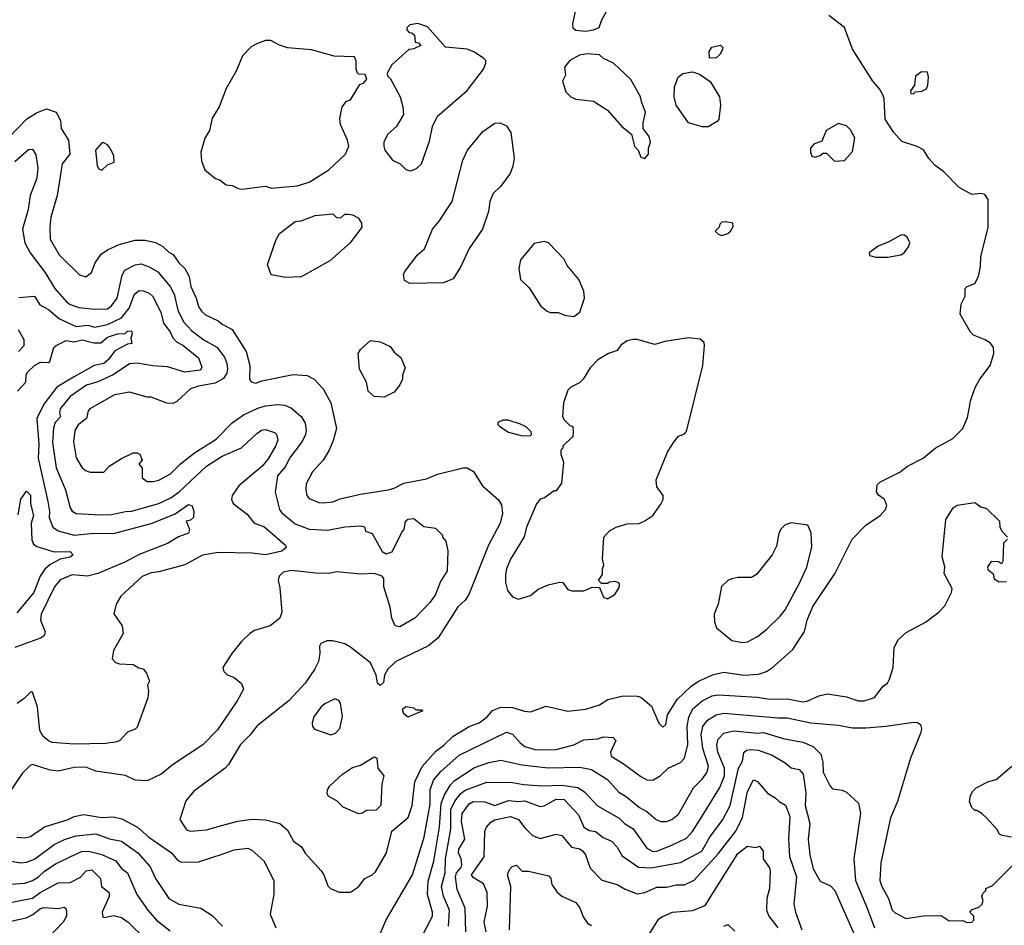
# Model space of a CAD drawing. Extents: x 1793424 to 1900092, y 321114 to 470632.
# Tile 235 of 256: x 1842490 to 1847474, y 441859 to 446446. Entities that reach past the tile are written whole.
import ezdxf

# ---------------------------------------------------------------- set-up
doc = ezdxf.new("R2010")
doc.units = 0

msp = doc.modelspace()

# ---------------------------------------------------------------- linework, layer by layer
at = {"layer": '0CON05XD'}
for points in [[(1845355, 446387.5), (1845395, 446393.8), (1845423.6, 446406.4), (1845436.7, 446445), (1845480, 446525), (1845477, 446547), (1845445, 446612.5), (1845395, 446642.5), (1845345, 446617.5), (1845316.7, 446575), (1845306.7, 446545), (1845303.6, 446496.4), (1845287.5, 446425), (1845290, 446405), (1845305, 446392.5), (1845355, 446387.5)], [(1842430.8, 445845), (1842526.3, 445943.7), (1842575.5, 445974.5), (1842625, 445994), (1842675, 445978), (1842695.6, 445935.6), (1842700, 445895), (1842724.4, 445854.4), (1842737.1, 445835), (1842744.2, 445765), (1842705.6, 445715), (1842679.2, 445555), (1842648, 445445), (1842642.5, 445395), (1842644.2, 445335), (1842690, 445255), (1842792.7, 445152.7), (1842825, 445143.3), (1842852.5, 445165), (1842871.2, 445215), (1842902.1, 445257.9), (1842935, 445280.8), (1842992.6, 445307.4), (1843075, 445329.5), (1843125, 445328.9), (1843176.8, 445316.8), (1843215, 445297.5), (1843245, 445267.5), (1843266.4, 445256.4), (1843295, 445213.8), (1843325.8, 445185), (1843347.1, 445145), (1843355.6, 445095), (1843383.1, 445035), (1843395, 444993.3), (1843409.7, 444969.7), (1843430.3, 444950.3), (1843495, 444920.8), (1843515, 444904), (1843565, 444876), (1843636.7, 444765), (1843655.7, 444695), (1843654, 444625), (1843661.7, 444611.7), (1843685, 444604), (1843715, 444616.2), (1843875, 444649.2), (1843945, 444642.9), (1843980, 444625), (1844026.4, 444576.4), (1844065.5, 444505.5), (1844092.9, 444375), (1844076.4, 444313.6), (1844055.8, 444265), (1844025.6, 444214.4), (1843972, 444155), (1843940, 444095), (1843938, 444065), (1843944.2, 444035), (1843955, 444020), (1844005, 444000.8), (1844028.3, 443998.3), (1844075.6, 444004.4), (1844111.4, 444018.6), (1844215, 444042.9), (1844355, 444064.2), (1844385, 444072.5), (1844435, 444098.6), (1844549.1, 444120.9), (1844605, 444144), (1844735, 444176.7), (1844755, 444176.2), (1844787.7, 444157.7), (1844833.3, 444085), (1844914.1, 444014.1), (1844928.3, 443988.3), (1844934.2, 443945), (1844922, 443895), (1844863.1, 443785), (1844764.2, 443535), (1844745, 443506.2), (1844707.4, 443472.6), (1844608.8, 443315), (1844560, 443275), (1844394.4, 443195.6), (1844354.3, 443155.7), (1844336.2, 443125), (1844331.7, 443088.3), (1844315, 443072.5), (1844301.2, 443085), (1844294, 443125), (1844265, 443187.5), (1844165, 443266.7), (1844135, 443283.8), (1844075, 443298.8), (1844045, 443300), (1844013.6, 443286.4), (1844007, 443273), (1844008.8, 443235), (1844002, 443195), (1843982.5, 443155), (1843934.2, 443085), (1843853.4, 442996.6), (1843691.3, 442868.7), (1843655, 442821.2), (1843608, 442775), (1843547.3, 442672.7), (1843530, 442655), (1843372.1, 442537.9), (1843330.3, 442489.7), (1843301.2, 442395), (1843335, 442342), (1843355, 442336.2), (1843435, 442341.4), (1843511.2, 442365), (1843593.6, 442386.4), (1843665, 442395.7), (1843735, 442392.5), (1843807.5, 442375), (1843845, 442340), (1843876.7, 442285), (1843916.7, 442256.7), (1843935, 442223.3), (1844016.7, 442135), (1844030, 442115), (1844049.3, 442059.3), (1844062.5, 442045), (1844107, 442027), (1844165, 442026.2), (1844205, 442053.3), (1844236.7, 442095), (1844275, 442113.8), (1844290.3, 442129.7), (1844346, 442225), (1844373.9, 442336.1), (1844456, 442405), (1844477.1, 442465), (1844490, 442585), (1844527.8, 442662.2), (1844597.4, 442742.6), (1844635, 442769.4), (1844685, 442817.5), (1844717.5, 442837.5), (1844765, 442865.8), (1844815.5, 442884.5), (1844855.8, 442915), (1844883.7, 442946.3), (1844925, 442964.3), (1844985, 442961.9), (1845045, 442942.9), (1845075, 442940), (1845155, 442969.2), (1845265, 442942.9), (1845355, 442953.1), (1845425, 442975.7), (1845466.8, 443003.2), (1845545, 443020.6), (1845615, 443020), (1845635, 443014), (1845689.1, 442969.1), (1845725, 442882.5), (1845745, 442862.5), (1845760, 442875), (1845770, 442925), (1845817.8, 443002.2), (1845889.8, 443070.2), (1845925.4, 443094.6), (1846001.7, 443128.3), (1846055, 443141.4), (1846155, 443125.7), (1846229.4, 443130.6), (1846270, 443145), (1846301.2, 443165), (1846404.3, 443255.7), (1846463.4, 443346.6), (1846476.9, 443405), (1846505, 443473.8), (1846618.3, 443641.7), (1846704, 443815), (1846773.8, 443885), (1846845.8, 443934.2), (1846872.5, 443965), (1846880, 443985), (1846873.3, 444003.3), (1846866.4, 444016.4), (1846837, 444037), (1846827.5, 444055), (1846830.7, 444089.3), (1846845, 444102.5), (1846945, 444153.8), (1846985, 444183.8), (1847064.4, 444225.6), (1847125, 444276), (1847213.3, 444325), (1847263.8, 444375), (1847288.8, 444431.2), (1847295.8, 444475), (1847302.5, 444515), (1847327.1, 444582.9), (1847350, 444625), (1847402.9, 444695), (1847422, 444755), (1847418.8, 444785), (1847405, 444806.7), (1847377.5, 444825), (1847317.9, 444847.9), (1847302.6, 444862.6), (1847251.2, 444955), (1847255.8, 445005), (1847276, 445045), (1847275.8, 445084.2), (1847285.8, 445094.2), (1847325, 445110), (1847343.3, 445145), (1847353.8, 445195), (1847356, 445245), (1847392, 445395), (1847393.3, 445535), (1847375, 445560), (1847355, 445566.2), (1847310.3, 445560.3), (1847245.9, 445595.9), (1847168.8, 445675), (1847125, 445706.7), (1847092.9, 445742.9), (1847065, 445786.7), (1847033.9, 445803.9), (1846955, 445828.8), (1846914.4, 445874.4), (1846871.2, 445941.2), (1846866.7, 446045), (1846860, 446065), (1846843.3, 446095), (1846808, 446135), (1846705.8, 446295.8), (1846666.1, 446406.1), (1846586.4, 446466.4)], [(1844465, 445680), (1844475, 445682.5), (1844498.3, 445691.7), (1844523.6, 445716.4), (1844565, 445830), (1844580, 445905), (1844605, 445957.5), (1844755, 446086.7), (1844837.5, 446195), (1844850, 446225), (1844848.8, 446238.8), (1844839.3, 446249.3), (1844791.7, 446281.7), (1844755, 446296), (1844645, 446307.5), (1844555, 446410), (1844505, 446426.7), (1844465, 446420), (1844450, 446405), (1844450, 446395), (1844461.7, 446381.7), (1844475, 446380), (1844488.3, 446368.3), (1844491.7, 446331.7), (1844508.3, 446328.3), (1844520, 446315), (1844485, 446297.5), (1844460, 446295), (1844373.6, 446216.4), (1844350, 446175), (1844351.7, 446161.7), (1844367, 446147), (1844415.8, 446055.8), (1844430, 446005), (1844432.5, 445965), (1844397.5, 445905), (1844353.9, 445866.1), (1844333.6, 445826.4), (1844332.5, 445805), (1844337.5, 445785), (1844377.5, 445735), (1844416.1, 445716.1), (1844445, 445687.5), (1844465, 445680)], [(1843615, 445587.5), (1843735, 445602.5), (1843765, 445593.3), (1843895, 445604), (1843955, 445622.5), (1844055, 445686.2), (1844138.8, 445765), (1844156.7, 445805), (1844150, 445835), (1844113.3, 445915), (1844110, 445945), (1844122.5, 446005), (1844145, 446032.5), (1844165, 446040), (1844211.7, 446118.3), (1844230, 446125), (1844247.5, 446145), (1844238.3, 446168.3), (1844205, 446170), (1844200, 446175), (1844193.8, 446195), (1844193.8, 446235), (1844185, 446257.5), (1844081.7, 446261.7), (1843967, 446293), (1843845, 446304), (1843805, 446316), (1843760.7, 446340.7), (1843735, 446340), (1843694.1, 446325.9), (1843661.2, 446308.8), (1843617.3, 446262.7), (1843586, 446185), (1843535, 446097.5), (1843498.8, 446005), (1843465, 445947.5), (1843450, 445885), (1843426.7, 445845), (1843406.7, 445775), (1843410.7, 445730.7), (1843427.5, 445685), (1843481.7, 445641.7), (1843505, 445633.3), (1843535, 445608.8), (1843565, 445606.7), (1843595, 445590), (1843615, 445587.5)], [(1845981.7, 446251.7), (1845980, 446285), (1845993, 446307), (1846037, 446317), (1846050, 446305), (1846047.5, 446295), (1846035, 446270), (1846015, 446252.5), (1845981.7, 446251.7)], [(1845655, 445742.5), (1845672.5, 445765), (1845672.5, 445795), (1845683.3, 445825), (1845676.7, 445855), (1845646.7, 445895), (1845646.4, 445923.6), (1845658.3, 445978.3), (1845638.8, 446025), (1845633.3, 446055), (1845583, 446143), (1845496.1, 446226.1), (1845445, 446250), (1845425, 446267.5), (1845365, 446272.5), (1845323.6, 446266.4), (1845275, 446240), (1845247.5, 446205), (1845252.5, 446165), (1845237.5, 446135), (1845255, 446080), (1845280, 446055), (1845305, 446042.5), (1845395, 446032.5), (1845465, 445987.5), (1845537.5, 445905), (1845586.4, 445866.4), (1845602.5, 445805), (1845620, 445785), (1845635, 445750), (1845655, 445742.5)], [(1845945, 445903.8), (1845875, 445923.8), (1845813.2, 446013.2), (1845802.5, 446055), (1845803.9, 446106.1), (1845822.5, 446155), (1845846.4, 446173.6), (1845895, 446182.5), (1845930.7, 446170.7), (1845985, 446132.5), (1846032.5, 446055), (1846037.5, 446015), (1846029.5, 445940.5), (1846020.5, 445929.5), (1845975, 445904), (1845945, 445903.8)], [(1847015, 446070), (1847025, 446080), (1847057, 446083), (1847080, 446095), (1847087.5, 446115), (1847090, 446155), (1847085, 446180), (1847055, 446182.5), (1847025, 446160), (1847020, 446115), (1847000, 446085), (1847001.7, 446071.7), (1847015, 446070)], [(1844465, 445110), (1844437.5, 445125), (1844433.3, 445155), (1844439.3, 445170.7), (1844503.3, 445255), (1844538.8, 445285), (1844578.8, 445385), (1844613.3, 445425), (1844680, 445525), (1844733.8, 445735), (1844756.7, 445785), (1844835, 445880), (1844895, 445922.5), (1844923, 445923), (1844955, 445907.5), (1844976.7, 445875), (1844993.3, 445745), (1844986.1, 445703.9), (1844973.6, 445666.4), (1844925, 445602.5), (1844887.5, 445565), (1844870, 445525), (1844862.5, 445475), (1844833.3, 445385), (1844765, 445287.5), (1844722.5, 445195), (1844685, 445133.8), (1844635, 445113.8), (1844465, 445110)], [(1846615, 445730), (1846665, 445732.5), (1846705, 445777.5), (1846717.7, 445847.7), (1846695, 445887.5), (1846675, 445907.5), (1846635, 445920), (1846572.5, 445885), (1846550, 445830), (1846510, 445815), (1846492.5, 445795), (1846492.5, 445775), (1846500, 445755), (1846515, 445750), (1846541.7, 445758.3), (1846555, 445770), (1846575, 445770), (1846615, 445730)], [(1842905, 445683.3), (1842935, 445710), (1842967.5, 445725), (1842967, 445757), (1842947.5, 445795), (1842935, 445812.5), (1842915, 445822.5), (1842905, 445822.5), (1842873.3, 445785), (1842881.2, 445705), (1842890.5, 445690.5), (1842905, 445683.3)], [(1842465, 445727.1), (1842535, 445788), (1842555, 445790), (1842571.9, 445761.9), (1842581.1, 445695), (1842576.4, 445643.6), (1842543.1, 445555), (1842533.3, 445485), (1842504.6, 445385.4), (1842515.4, 445315.4), (1842542.2, 445265), (1842617.4, 445167.4), (1842666.9, 445085), (1842727, 445017), (1842745, 445003.1), (1842788.7, 444988.7), (1842869.7, 444979.7), (1842935, 444981.8), (1842955, 444996.9), (1842983.6, 445035), (1843008.3, 445151.7), (1843022.1, 445177.9), (1843075, 445204.3), (1843105, 445208.6), (1843145, 445194.4), (1843189.1, 445169.1), (1843251.9, 445095), (1843271.1, 445055), (1843290.9, 444975), (1843319.6, 444915), (1843360.5, 444870.5)], [(1843835, 445140), (1843763, 445153), (1843743.9, 445206.1), (1843788.3, 445331.7), (1843805, 445363.3), (1843885, 445423.8), (1843915, 445426.2), (1843985.8, 445454.2), (1844075, 445462.5), (1844093.9, 445443.9), (1844115, 445442.5), (1844135, 445460), (1844155, 445460), (1844175, 445457.5), (1844203, 445443), (1844220, 445415), (1844222.5, 445395), (1844162.5, 445315), (1844060, 445225), (1843915, 445144), (1843835, 445140)], [(1846045, 445353.3), (1846075, 445362.5), (1846087.5, 445375), (1846101.7, 445398.3), (1846100, 445415), (1846065, 445422.5), (1846045, 445420), (1846035, 445410), (1846030, 445395), (1846010, 445375), (1846025, 445360), (1846045, 445353.3)], [(1845295, 444942.5), (1845326.1, 444963.9), (1845348.8, 445035), (1845345, 445070), (1845320.7, 445130.7), (1845261.2, 445201.2), (1845244.1, 445234.1), (1845167.5, 445315), (1845145, 445322.5), (1845095, 445312.5), (1845025, 445230), (1845016.2, 445185), (1845025, 445130), (1845068.3, 445088.3), (1845127.5, 444995), (1845159.3, 444969.3), (1845175, 444963.3), (1845215, 444962.5), (1845255, 444947.5), (1845295, 444942.5)], [(1846823.6, 445243.6), (1846885, 445243.8), (1846950, 445255), (1846966.7, 445265), (1846990, 445295), (1846996.7, 445315), (1846982.5, 445345), (1846965, 445356.2), (1846950, 445355), (1846889.5, 445320.5), (1846835, 445298.8), (1846790, 445265), (1846791.7, 445251.7), (1846823.6, 445243.6)], [(1842485, 445038.8), (1842565, 445045.7), (1842591.7, 445001.7), (1842635, 444977.8), (1842690.5, 444930.5), (1842775, 444891.1), (1842835, 444898.9), (1842868.3, 444888.3), (1842935, 444901.2), (1843005.7, 444935), (1843044.4, 444985), (1843071.1, 445055), (1843095, 445074.4), (1843115, 445073.3), (1843145, 445060.6), (1843163.7, 445043.7), (1843204.2, 444965), (1843218.1, 444908.1), (1843252.2, 444865), (1843264.4, 444835), (1843283.9, 444813.9), (1843315, 444796.9), (1843395, 444732.5), (1843411.9, 444685), (1843405, 444670.8), (1843325, 444660.7), (1843237.9, 444687.9), (1843161.9, 444691.9), (1843085, 444706.2), (1843045, 444702.2), (1842962.4, 444647.6), (1842885, 444611.2), (1842828.6, 444595), (1842745, 444537.8), (1842694.5, 444475), (1842690.5, 444455), (1842695.6, 444435), (1842668.9, 444405), (1842661.2, 444378.8), (1842655.5, 444305), (1842675, 444176.7), (1842722.5, 444065), (1842745, 443973.3), (1842755.6, 443955.6), (1842775, 443944.3), (1842897.1, 443937.1), (1842955, 443939.5), (1843025, 443955.5), (1843055, 443956.5), (1843195, 443994.6), (1843255, 444023.1), (1843296.7, 444055), (1843435.8, 444185), (1843514.7, 444235.3), (1843612.1, 444277.9), (1843689.7, 444350.3), (1843713.5, 444366.5), (1843735, 444370), (1843780, 444355), (1843789.2, 444345), (1843795.9, 444315.9), (1843785.6, 444285), (1843748, 444222), (1843716.7, 444185), (1843600, 444085), (1843566, 444035), (1843562, 444015), (1843570, 443995), (1843641.2, 443941.2), (1843676.7, 443895), (1843725, 443878.1), (1843781.8, 443831.8), (1843836.2, 443785), (1843838.3, 443771.7), (1843816.4, 443753.6), (1843735, 443734.6), (1843665, 443743.6), (1843495, 443746.7), (1843415, 443733.1), (1843325.7, 443684.3), (1843195, 443649.2), (1843155, 443644), (1843110, 443625), (1843002, 443525), (1842977.5, 443485), (1842966.4, 443436.4), (1843008.8, 443375), (1843013.6, 443336.4), (1842965, 443250), (1842958.3, 443208.3), (1842975, 443190), (1842995, 443182.5), (1843065, 443180), (1843093, 443163), (1843115, 443157.5), (1843132.5, 443135), (1843147.5, 443095), (1843137.5, 443075), (1843142.5, 443045), (1843139.3, 443010.7), (1843085, 442862.5), (1843075, 442852.5), (1843035, 442837.5), (1842995, 442792.5), (1842973.6, 442786.4), (1842925, 442778.8), (1842765, 442776.9), (1842655, 442784.4), (1842635, 442792.5), (1842608, 442815), (1842591.4, 442845), (1842580, 442965), (1842555, 443040), (1842545, 443040), (1842513, 443007), (1842477.7, 442982.3)], [(1843360.5, 444870.5), (1843422, 444825), (1843487.9, 444787.9), (1843526.2, 444736.2), (1843539.1, 444705), (1843542.1, 444677.9), (1843537.8, 444655), (1843520.9, 444629.1), (1843478.8, 444605), (1843395, 444590), (1843354.5, 444575.5), (1843285, 444511.2), (1843265, 444502), (1843235, 444504), (1843155, 444533.3), (1843135, 444533.8), (1843045, 444559.2), (1842970, 444545), (1842845, 444474.2), (1842835.6, 444464.4), (1842828.1, 444425), (1842785, 444394.2), (1842769.2, 444365), (1842762.1, 444307.9), (1842775.8, 444225.8), (1842805.7, 444175.7), (1842822.4, 444162.4), (1842846.4, 444153.6), (1842915, 444153.3), (1842942.5, 444185), (1843005, 444222.5), (1843065, 444252.5), (1843085, 444252.5), (1843097.5, 444245), (1843110, 444215), (1843092.5, 444195), (1843110, 444175), (1843110, 444125), (1843135, 444106.7), (1843166.1, 444106.1), (1843195, 444112.9), (1843253.8, 444145), (1843303.8, 444196.2), (1843375, 444252.5), (1843485, 444321.1), (1843566.1, 444403.9), (1843622, 444445), (1843695, 444478.5), (1843735, 444489.5), (1843795, 444496.4), (1843832.7, 444492.7), (1843865, 444478.8), (1843916.7, 444435), (1843935, 444402.5), (1843940, 444365), (1843937.1, 444345), (1843920.2, 444309.8), (1843855.7, 444225), (1843835, 444182.5), (1843794.4, 444135), (1843783.2, 444053.2), (1843805.8, 443965), (1843815, 443950), (1843885, 443891.4), (1843955, 443865.6), (1844050.3, 443859.7), (1844136.2, 443876.2), (1844215, 443882.5), (1844235, 443877.5), (1844240, 443855), (1844275, 443842.5), (1844325, 443752.5), (1844345, 443740), (1844375, 443750), (1844425, 443850), (1844437, 443863), (1844443.3, 443905), (1844455, 443916.7), (1844485, 443919.2), (1844535, 443878.8), (1844595, 443870), (1844630, 443835), (1844630, 443825), (1844647.5, 443805), (1844657.5, 443755), (1844653.3, 443655), (1844620.5, 443599.5), (1844594.2, 443535), (1844567.5, 443495), (1844490, 443415), (1844415, 443371.2), (1844390, 443375), (1844372.9, 443415), (1844365, 443470), (1844333.9, 443573.9), (1844332.5, 443615), (1844325, 443627.5), (1844285, 443640), (1844215, 443636.7), (1844095, 443649.2), (1844055, 443641.4), (1843988.3, 443641.7), (1843865, 443655.7), (1843823.2, 443646.8), (1843803, 443627), (1843798.8, 443605), (1843807.5, 443567.5), (1843816.7, 443445), (1843807.5, 443415), (1843757.5, 443375), (1843678.3, 443351.7), (1843655, 443336.2), (1843613.4, 443296.6), (1843563.8, 443235), (1843517.5, 443165), (1843522.5, 443145), (1843538.3, 443128.3), (1843575, 443113.3), (1843613, 443083), (1843622.5, 443055), (1843591.2, 442995), (1843490.7, 442849.3), (1843417.4, 442772.6), (1843268.8, 442675), (1843205.5, 442624.5), (1843135, 442591.2), (1843074.1, 442594.1), (1843025, 442617.5), (1842875, 442640), (1842825, 442659.2), (1842765, 442657.5), (1842685, 442640), (1842644, 442644), (1842555, 442673.3), (1842542.3, 442667.7), (1842502.1, 442627.9), (1842370.8, 442435)], [(1842483.3, 444765), (1842512, 444795), (1842512.5, 444825), (1842483.3, 444875)], [(1842478.9, 444565), (1842520.3, 444609.7), (1842522.1, 444645), (1842529.8, 444660.2), (1842565, 444694.4), (1842595, 444711.2), (1842635, 444710), (1842642.5, 444715), (1842662, 444785), (1842675, 444796), (1842725, 444820.8), (1842765, 444814.3), (1842805.5, 444824.5), (1842865, 444809.7), (1842900.9, 444809.1), (1842935, 444837.5), (1842985, 444854.5), (1843023.6, 444856.4), (1843035, 444867.5), (1843055, 444870), (1843060, 444855), (1843052.5, 444835), (1843057.5, 444805), (1843035, 444802), (1842971.1, 444768.9), (1842938.9, 444725), (1842915.8, 444705), (1842866.6, 444693.4), (1842761.8, 444635), (1842677.5, 444585), (1842612.2, 444497.8), (1842576.9, 444425), (1842586, 444295), (1842583.1, 444225), (1842632.7, 444005), (1842640.4, 443955), (1842638.2, 443925), (1842658.1, 443875), (1842685, 443856.5), (1842765, 443835.5), (1842865.4, 443845.4), (1842965, 443842.9), (1843155, 443894.1), (1843228.1, 443921.9), (1843276.4, 443943.6), (1843345, 443990), (1843363, 443983), (1843371.9, 443955), (1843369.2, 443925), (1843355, 443910.8), (1843332, 443905), (1843350, 443865), (1843343.8, 443845), (1843293, 443827), (1843238.1, 443791.9), (1843095, 443737.1), (1843021.3, 443698.7), (1842885, 443641.4), (1842832.7, 443627.3), (1842755, 443634.4), (1842695, 443609.2), (1842666.3, 443573.7), (1842598.6, 443435), (1842595.8, 443405), (1842618.8, 443345), (1842613.3, 443325), (1842595, 443312.5), (1842465, 443266.2)], [(1844335, 444533.3), (1844285, 444537.5), (1844253.6, 444563.6), (1844245, 444610), (1844210, 444675), (1844203.8, 444755), (1844214.3, 444775.7), (1844265, 444821.2), (1844313.9, 444813.9), (1844365, 444790), (1844385, 444762.5), (1844420, 444735), (1844441.7, 444681.7), (1844427.5, 444645), (1844427.5, 444625), (1844413.6, 444596.4), (1844385, 444560), (1844335, 444533.3)], [(1845015, 443510), (1845075, 443530), (1845115, 443561.2), (1845165, 443583.3), (1845225, 443597.5), (1845240, 443595), (1845265, 443560), (1845285, 443552.5), (1845345, 443552.5), (1845388.3, 443571.7), (1845425, 443570), (1845445, 443520), (1845465, 443512.5), (1845502.5, 443535), (1845525, 443570), (1845526.7, 443585), (1845523, 443593), (1845505, 443600), (1845475, 443597.5), (1845465, 443590), (1845435, 443590), (1845420, 443605), (1845440, 443635), (1845440, 443665), (1845447.5, 443685), (1845440, 443715), (1845446.7, 443825), (1845475, 443856.7), (1845510, 443875), (1845565, 443892.5), (1845625, 443893.3), (1845655, 443906.7), (1845695.7, 443934.3), (1845735, 443992.5), (1845746.7, 444015), (1845747.5, 444035), (1845715, 444080), (1845711.2, 444115), (1845770, 444255), (1845800, 444305), (1845825, 444336.7), (1845855, 444347.5), (1845865, 444360), (1845948, 444695), (1845956.7, 444795), (1845955, 444810), (1845935, 444827.5), (1845875, 444833.8), (1845755, 444816.2), (1845705, 444800), (1845615, 444826.2), (1845595, 444826.2), (1845565, 444820), (1845533, 444797), (1845515, 444770), (1845470, 444755), (1845417, 444723), (1845377, 444683), (1845342.5, 444625), (1845323.6, 444606.4), (1845280, 444585), (1845265, 444570), (1845243.3, 444505), (1845238.3, 444438.3), (1845245, 444420), (1845275, 444390), (1845290, 444385), (1845292.5, 444355), (1845290, 444335), (1845240, 444285), (1845240, 444275), (1845230, 444265), (1845230, 444245), (1845243.3, 444205), (1845232.5, 444097.5), (1845205, 444060), (1845195, 444060), (1845146.1, 444023.9), (1845125, 444016.7), (1845105.9, 443994.1), (1845055.8, 443875), (1845043, 443827), (1844975, 443713.3), (1844954.2, 443665), (1844949.2, 443635), (1844950, 443595), (1844960, 443555), (1844985, 443522.5), (1845015, 443510)], [(1845035, 444337.5), (1845075, 444340), (1845080, 444345), (1845078.3, 444358.3), (1845053, 444383), (1845025, 444397.5), (1844963, 444417), (1844935, 444417.5), (1844910, 444405), (1844910, 444395), (1844920, 444385), (1844965, 444356.7), (1845035, 444337.5)], [(1842482.6, 443937.4), (1842495, 444017.5), (1842525, 444057.5), (1842545, 444037.5), (1842543.9, 443993.9), (1842560, 443935), (1842548, 443895), (1842550.5, 443810.5), (1842559.7, 443789.7), (1842577, 443777), (1842665, 443751.2), (1842745, 443752.5), (1842761.2, 443735), (1842745, 443723.5), (1842695, 443712.9), (1842643.6, 443686.4), (1842616.7, 443663.3), (1842593.5, 443626.5), (1842561.2, 443545), (1842475, 443441.1)], [(1844306, 441795), (1844344.3, 441885.7), (1844478.1, 442115), (1844537.9, 442305), (1844567, 442473), (1844567.9, 442545), (1844585, 442593.8), (1844622.4, 442637.6), (1844715, 442720), (1844955, 442837.5), (1844985, 442827.5), (1845023.2, 442783.2), (1845047.5, 442765), (1845105, 442747.3), (1845205, 442748.5), (1845295, 442772.5), (1845345, 442798), (1845415, 442803.3), (1845445, 442812.5), (1845495, 442810), (1845507.5, 442795), (1845481.2, 442735), (1845483.8, 442715), (1845545, 442678.8), (1845635, 442612), (1845665, 442596.2), (1845695, 442593.3), (1845732.5, 442615), (1845773.3, 442655), (1845835, 442684), (1845855.5, 442704.5), (1845872.5, 442775), (1845868.5, 442865), (1845876.7, 442913.3), (1845897.8, 442955), (1845944.7, 442995.3), (1845995, 443021.1), (1846025, 443025.5), (1846225, 443013.5), (1846285, 443003.3), (1846375, 443005.6), (1846455, 442991.1), (1846476.4, 442993.6), (1846535, 443020.8), (1846578.8, 443031.2), (1846675, 443015.8), (1846735, 442996), (1846765, 442996.2), (1846817.3, 443012.7), (1846860.7, 443069.3), (1846882.5, 443085), (1846893.3, 443105), (1846911.2, 443165), (1846916.7, 443265), (1846936.7, 443305), (1846977.7, 443342.3), (1847075.7, 443394.3), (1847142.5, 443445), (1847173.6, 443476.4), (1847207.5, 443545), (1847210, 443565), (1847170.7, 443640.7), (1847172.5, 443675), (1847160, 443725), (1847177.5, 443915), (1847215, 443973.3), (1847235, 443986.2), (1847325, 444000), (1847355, 443977.5), (1847385, 443970), (1847450, 443905), (1847452.5, 443875), (1847463.6, 443853.6), (1847490, 443825)], [(1846148.3, 443291.7), (1846175, 443293.8), (1846225, 443321.2), (1846271.7, 443358.3), (1846340, 443425), (1846365, 443456.7), (1846438.3, 443591.7), (1846475, 443672.5), (1846500, 443775), (1846496.4, 443846.4), (1846480, 443885), (1846395, 443897.5), (1846365, 443887.5), (1846343.9, 443866.1), (1846333.3, 443845), (1846320.5, 443779.5), (1846298.8, 443735), (1846220, 443635), (1846195, 443621.2), (1846125, 443621.2), (1846095, 443613.8), (1846074.2, 443605.8), (1846042.5, 443575), (1846026.2, 443485), (1846006, 443435), (1846006.4, 443396.4), (1846016.7, 443365), (1846095, 443301.2), (1846148.3, 443291.7)], [(1847490, 443815), (1847470, 443795), (1847467.5, 443702.5), (1847460, 443690), (1847445, 443700), (1847408.3, 443701.7), (1847390, 443675), (1847391.7, 443661.7), (1847418.3, 443638.3), (1847423.6, 443613.6), (1847448.3, 443598.3), (1847485, 443600)], [(1844065, 442823.3), (1844088.3, 442831.7), (1844110, 442855), (1844123.9, 442916.1), (1844113.9, 442983.9), (1844105, 442996.7), (1844085, 443006.2), (1844035, 442981.2), (1844016.2, 442965), (1843978.8, 442915), (1843970, 442885), (1843972.5, 442865), (1843981.7, 442851.7), (1844065, 442823.3)], [(1844455, 442912.5), (1844435, 442930), (1844430, 442945), (1844430, 442955), (1844445, 442967.5), (1844485, 442960), (1844495, 442950), (1844525, 442950), (1844530, 442945), (1844455, 442912.5)], [(1844496.9, 441745), (1844578.9, 441905), (1844578.9, 441925), (1844554, 442014), (1844558.3, 442081.7), (1844585.9, 442184.1), (1844615.3, 442355), (1844623.5, 442475), (1844640.9, 442519.1), (1844670.1, 442569.9), (1844689.4, 442590.6), (1844791.4, 442658.6), (1844865, 442682.7), (1844925, 442694.4), (1845031.3, 442671.3), (1845165.5, 442655.5), (1845325, 442660), (1845385, 442648.6), (1845465, 442597.5), (1845523.3, 442533.3), (1845560.6, 442510.6), (1845627.5, 442455), (1845664.6, 442434.6), (1845711.2, 442395), (1845735, 442384.3), (1845765, 442384.3), (1845791.2, 442395), (1845825, 442422), (1845901.4, 442555), (1845945, 442599.2), (1845970.6, 442635), (1845976.7, 442665), (1845947.5, 442755), (1845939.6, 442825), (1845948.5, 442865), (1845971.9, 442898.1), (1846015, 442924.4), (1846055, 442932.5), (1846329.7, 442909.7), (1846375, 442910), (1846495, 442883.5), (1846635, 442872.5), (1846705, 442858.6), (1846775, 442858.1), (1846875, 442867.5), (1847015, 442888), (1847035, 442886.2), (1847050, 442875), (1847055.8, 442855), (1847051.2, 442835), (1846999.2, 442705), (1846932.9, 442485), (1846897.4, 442402.6), (1846850, 442175), (1846844.2, 442085), (1846854, 442055), (1846888.8, 441995), (1846906.1, 441936.1), (1846921.2, 441921.2), (1846976.4, 441893.6), (1847065, 441906.7), (1847155, 441907.5), (1847195, 441881.2), (1847265, 441882.5), (1847285, 441873.3), (1847310, 441875), (1847320, 441885), (1847320, 441905), (1847300, 441925), (1847311.7, 441938.3), (1847345, 441950), (1847362.5, 441965), (1847367.5, 441985), (1847360, 442005), (1847365, 442020), (1847380, 442035), (1847380, 442045), (1847415, 442060), (1847545, 442190)], [(1844660, 441855), (1844665.5, 441935), (1844635.8, 442005.8), (1844625.9, 442055), (1844644.2, 442125), (1844645.8, 442195), (1844660.5, 442279.5), (1844673, 442347), (1844671.9, 442445), (1844692.3, 442487.7), (1844723, 442527), (1844745, 442543.8), (1844855.5, 442584.5), (1844985, 442581.5), (1845041.1, 442571.1), (1845135, 442564.5), (1845235, 442568.9), (1845315, 442557.5), (1845349.2, 442535), (1845415, 442463.1), (1845525, 442401.4), (1845552, 442375), (1845595, 442347.5), (1845665, 442248.8), (1845695, 442232.5), (1845715, 442234.4), (1845795, 442265.5), (1845865, 442300.6), (1845896.5, 442333.5), (1845960.9, 442439.1), (1846033.4, 442556.6), (1846057.7, 442615), (1846058.5, 442655), (1846024.7, 442735), (1846018.2, 442771.8), (1846025, 442802), (1846055, 442831.9), (1846105, 442843.6), (1846225, 442832.5), (1846255, 442835.5), (1846355.4, 442805.4), (1846455, 442785.6), (1846506.2, 442765), (1846545.8, 442725), (1846555.7, 442685), (1846558.1, 442635), (1846592.7, 442562.7), (1846605, 442550), (1846653, 442543), (1846675, 442532.5), (1846737, 442477), (1846746.4, 442426.4), (1846713.1, 442195), (1846721.1, 442085), (1846780.5, 441945), (1846816.4, 441846.4)], [(1844749.1, 441825), (1844744.7, 441944.7), (1844705, 442040), (1844696, 442105), (1844700.9, 442125), (1844725, 442151.9), (1844728.9, 442165), (1844725.3, 442195.3), (1844711.9, 442225), (1844712.2, 442245), (1844743.5, 442295), (1844726.8, 442385), (1844730.3, 442425), (1844765.3, 442474.7), (1844785, 442485.9), (1844844.6, 442484.6), (1844895, 442466.2), (1844965, 442490.3), (1845014.4, 442485.6), (1845045, 442488.8), (1845125, 442460.6), (1845145, 442464.4), (1845205, 442497.9), (1845245.4, 442495.4), (1845318.4, 442418.4), (1845346, 442355), (1845375, 442339.2), (1845405, 442334.2), (1845443.4, 442303.4), (1845485, 442284.2), (1845515, 442253.8), (1845540.3, 442210.3), (1845622.9, 442152.9), (1845685, 442150.4), (1845835, 442177.5), (1845942.5, 442235), (1845985, 442309.2), (1846048.5, 442391.5), (1846086.2, 442465), (1846128.2, 442655), (1846149.3, 442690.7), (1846155, 442733.3), (1846170, 442745), (1846190.3, 442749.7), (1846230, 442745), (1846299.8, 442719.8), (1846365, 442680.8), (1846395, 442655.8), (1846435, 442647.1), (1846455.6, 442625), (1846468.9, 442528.9), (1846465.6, 442465), (1846490.5, 442375), (1846481.9, 442295), (1846489.4, 442215), (1846506, 442145), (1846542.3, 442082.3), (1846595, 442058), (1846615.7, 442035), (1846714.5, 441814.5)], [(1844205, 442423.8), (1844127.7, 442457.7), (1844097.3, 442487.3), (1844052.7, 442512.7), (1844046.2, 442525), (1844048, 442545), (1844060, 442565), (1844123.8, 442625), (1844175, 442658.8), (1844215, 442670), (1844285, 442712.5), (1844297.5, 442705), (1844302.5, 442655), (1844332.5, 442615), (1844322.5, 442575), (1844317.5, 442465), (1844295, 442442.5), (1844245, 442440), (1844225, 442427.5), (1844205, 442423.8)], [(1847510, 442305), (1847463, 442313), (1847450.7, 442320.7), (1847436.4, 442346.4), (1847385, 442402.5), (1847363, 442423), (1847335, 442440), (1847325, 442440), (1847310, 442455), (1847297.5, 442485), (1847302.5, 442515), (1847313.6, 442536.4), (1847332.5, 442555), (1847395, 442586.7), (1847433.6, 442596.4), (1847512.5, 442665)], [(1845047.5, 442352.5), (1845085, 442314), (1845125, 442298.8), (1845205, 442320.8), (1845235, 442314), (1845284, 442255), (1845325, 442246.2), (1845340, 442235), (1845354.3, 442215), (1845377.7, 442147.7), (1845437, 442087), (1845515, 442066), (1845555, 442041.4), (1845615, 442018), (1845655, 442024.3), (1845715, 442051.1), (1845765, 442051.4), (1845814.2, 442064.2), (1845855, 442062.9), (1845905, 442087.1), (1846025, 442220), (1846115.5, 442335), (1846149.1, 442405), (1846175, 442536.7), (1846205, 442596.2), (1846225, 442587.5), (1846275, 442528), (1846313.9, 442503.9), (1846334.4, 442485), (1846367.3, 442467.3), (1846389.2, 442409.2), (1846382.5, 442295), (1846386.4, 442206.4), (1846422.5, 442105), (1846409.4, 441965), (1846416.7, 441925), (1846450, 441835)], [(1842475, 442305.8), (1842515, 442301.4), (1842545, 442309.2), (1842615, 442357.1), (1842735, 442394.4), (1842765, 442410), (1842815, 442419.4), (1842905.6, 442404.4), (1842965, 442408.9), (1843007.6, 442397.6), (1843085.4, 442355.4), (1843144.2, 442305), (1843258.8, 442225), (1843288.3, 442188.3), (1843309.1, 442179.1), (1843395, 442180.8), (1843519.4, 442220.6), (1843575, 442240.8), (1843645, 442248.8), (1843665, 442240), (1843725, 442186), (1843776.7, 442085), (1843777, 442017), (1843758, 441915), (1843786, 441845)], [(1844851.5, 441825), (1844841.1, 441875), (1844858.6, 441955), (1844856.7, 442025), (1844838.3, 442068.3), (1844785, 442100), (1844777.8, 442115), (1844841.1, 442205), (1844844.4, 442335), (1844852.5, 442355), (1844875, 442381.4), (1844895, 442392.5), (1844975, 442409.1), (1845015, 442394.3), (1845047.5, 442352.5)], [(1842405, 442190.6), (1842495, 442174.4), (1842525, 442178.1), (1842564, 442194), (1842665, 442267.5), (1842716, 442294), (1842775, 442311.5), (1842875, 442321.5), (1842945, 442296.9), (1843005, 442285.4), (1843088.6, 442225), (1843150.8, 442155), (1843177.5, 442095), (1843245, 441994.2), (1843295, 441966.2), (1843406.1, 441946.1), (1843465, 441908.8), (1843516.7, 441855)], [(1842445, 442067.7), (1842515, 442072.7), (1842555, 442085.5), (1842585.8, 442104.2), (1842615, 442133.3), (1842675, 442171.1), (1842806.4, 442233.6), (1842845, 442232.5), (1842905, 442217.5), (1842975.8, 442185), (1843005.8, 442145.8), (1843035, 442123.8), (1843082.9, 442015), (1843138.6, 441935), (1843182.9, 441885), (1843251.3, 441831.3)], [(1845678.8, 441815), (1845725, 441891.2), (1845743.6, 441903.6), (1845795, 441925.7), (1845895, 441934.3), (1845960.5, 441959.5), (1846125, 442222.5), (1846175, 442260), (1846215, 442252.5), (1846235, 442260), (1846253.3, 442235), (1846253.3, 442195), (1846285, 442150), (1846288.6, 442135), (1846285.7, 442045), (1846272.9, 441995), (1846270, 441935), (1846282, 441905), (1846328.1, 441845)], [(1842425, 441970.5), (1842555, 441995.5), (1842592.9, 442025), (1842685, 442074.5), (1842745, 442075.5), (1842797.1, 442102.9), (1842826.5, 442135), (1842855, 442140.3), (1842898.9, 442095), (1842904.4, 442055), (1842943.3, 442025), (1842943.1, 442005), (1842908, 441925), (1842910.7, 441900.7), (1842917.5, 441897.5), (1842965, 441908), (1843005, 441898.5), (1843039.2, 441875), (1843125, 441790)], [(1844970, 441835), (1844976, 442055), (1844958.8, 442115), (1844969.3, 442140.7), (1844983.6, 442156.4), (1845005, 442162.5), (1845033, 442133), (1845065, 442132.5), (1845169.2, 442109.2), (1845178.8, 442095), (1845184, 442065), (1845208.7, 442028.7), (1845235, 442006), (1845305, 441973.8), (1845325, 441946.7), (1845341.7, 441901.7), (1845365, 441870), (1845385, 441857.5)], [(1842445, 441879.1), (1842523.3, 441896.7), (1842556.7, 441913.3), (1842595, 441944.4), (1842611.5, 441948.5), (1842685, 441944.3), (1842715, 441950), (1842723.3, 441943.3), (1842727.5, 441925), (1842726.7, 441905), (1842710, 441875), (1842625, 441787.1)], [(1846053.8, 441855), (1846075, 441863.3), (1846109.5, 441829.5)]]:
    msp.add_lwpolyline(points, dxfattribs=at)

doc.saveas('drawing.dxf')
